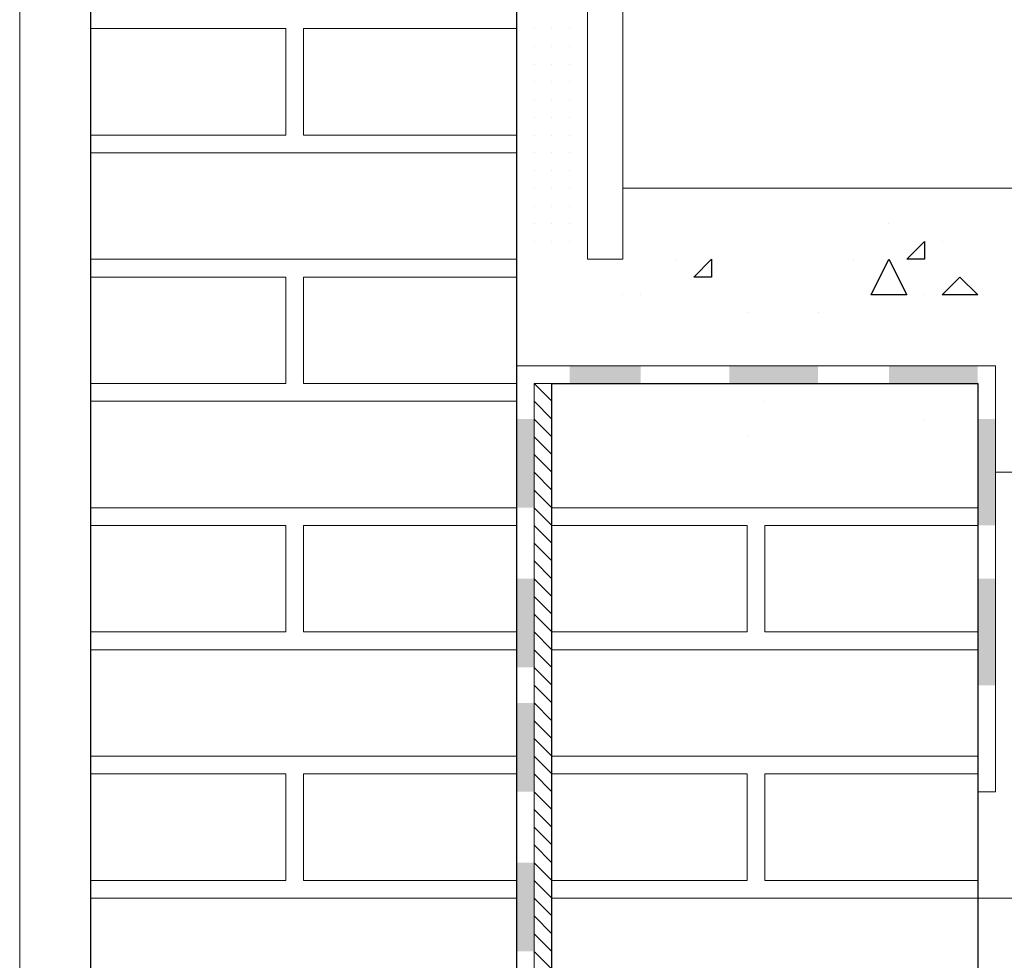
# Model space of a CAD drawing. Header units: metres. Extents: x 5.7 to 89.8, y 4 to 63.5.
# Tile 107 of 256: x 21.789 to 22.324, y 49.439 to 49.949. Entities that reach past the tile are written whole.
import ezdxf

# ---------------------------------------------------------------- set-up
doc = ezdxf.new("R2010")
doc.units = ezdxf.units.M
doc.header["$MEASUREMENT"] = 0
for name, color, linetype in [('PDF17_hatch', 7, 'Continuous'), ('PDF17_hatch-borshi', 7, 'Continuous'), ('PDF17_Isogam', 7, 'Continuous'), ('PDF17_kaff', 7, 'Continuous'), ('PDF17_Layer5', 7, 'Continuous'), ('PDF17_wall', 7, 'Continuous')]:
    doc.layers.add(name, color=color, linetype=linetype)

msp = doc.modelspace()

# ---------------------------------------------------------------- linework, layer by layer
at = {"layer": 'PDF17_hatch', "lineweight": 25}
for points in [[(22.1935, 49.85751), (22.1935, 49.85751)], [(22.26091, 49.83825), (22.26091, 49.83825)], [(22.28981, 49.82862), (22.28981, 49.82862)], [(22.14534, 49.81899), (22.14534, 49.81899)], [(22.24165, 49.81899), (22.24165, 49.81899)], [(22.11645, 49.79972), (22.11645, 49.79972)], [(22.12608, 49.79972), (22.12608, 49.79972)], [(22.28018, 49.79972), (22.28018, 49.79972)], [(22.18386, 49.79009), (22.18386, 49.79009)], [(22.22239, 49.79009), (22.22239, 49.79009)], [(22.11645, 49.7612), (22.11645, 49.7612)], [(22.11645, 49.7612), (22.11645, 49.7612)], [(22.30907, 49.7612), (22.30907, 49.7612)], [(22.22239, 49.75157), (22.22239, 49.75157)], [(22.24165, 49.75157), (22.24165, 49.75157)], [(22.1935, 49.74194), (22.1935, 49.74194)], [(22.28018, 49.73231), (22.28018, 49.73231)], [(22.18386, 49.72268), (22.18386, 49.72268)]]:
    msp.add_lwpolyline(points, dxfattribs=at)
for points in [[(22.28018, 49.82862), (22.28018, 49.81899), (22.27054, 49.81899)], [(22.1646, 49.81899), (22.1646, 49.80936), (22.15497, 49.80936)], [(22.27054, 49.79972), (22.25128, 49.79972), (22.26091, 49.81899)], [(22.29944, 49.80936), (22.30907, 49.79972), (22.28981, 49.79972)]]:
    msp.add_lwpolyline(points, close=True, dxfattribs=at)
at = {"layer": 'PDF17_hatch-borshi', "lineweight": 18}
for points in [[(21.82751, 49.88641), (21.93345, 49.88641), (21.93345, 49.94419), (21.82751, 49.94419)], [(21.82751, 49.94419), (21.82751, 49.94419)], [(21.83714, 49.94419), (21.83714, 49.94419)], [(21.83714, 49.94419), (21.83714, 49.94419)], [(21.84677, 49.94419), (21.84677, 49.94419)], [(21.8564, 49.94419), (21.8564, 49.94419)], [(21.8564, 49.94419), (21.8564, 49.94419)], [(21.87567, 49.94419), (21.87567, 49.94419)], [(21.8853, 49.94419), (21.8853, 49.94419)], [(21.8853, 49.94419), (21.8853, 49.94419)], [(21.8853, 49.94419), (21.8853, 49.94419)], [(21.89493, 49.94419), (21.89493, 49.94419)], [(21.90456, 49.94419), (21.90456, 49.94419)], [(21.90456, 49.94419), (21.90456, 49.94419)], [(21.91419, 49.94419), (21.91419, 49.94419)], [(21.91419, 49.94419), (21.91419, 49.94419)], [(21.91419, 49.94419), (21.91419, 49.94419)], [(21.92382, 49.94419), (21.92382, 49.94419)], [(21.93345, 49.94419), (21.93345, 49.94419)], [(21.93345, 49.94419), (21.93345, 49.94419)], [(22.05866, 49.94419), (21.94308, 49.94419), (21.94308, 49.88641), (22.05866, 49.88641)], [(21.94308, 49.94419), (21.94308, 49.94419)], [(21.94308, 49.94419), (21.94308, 49.94419)], [(21.94308, 49.94419), (21.94308, 49.94419)], [(21.95272, 49.94419), (21.95272, 49.94419)], [(21.96235, 49.94419), (21.96235, 49.94419)], [(21.96235, 49.94419), (21.96235, 49.94419)], [(21.98161, 49.94419), (21.98161, 49.94419)], [(21.99124, 49.94419), (21.99124, 49.94419)], [(22.0105, 49.94419), (22.0105, 49.94419)], [(22.0105, 49.94419), (22.0105, 49.94419)], [(22.02013, 49.94419), (22.02013, 49.94419)], [(22.02976, 49.94419), (22.02976, 49.94419)], [(22.04903, 49.94419), (22.04903, 49.94419)], [(22.04903, 49.94419), (22.04903, 49.94419)], [(22.04903, 49.94419), (22.04903, 49.94419)], [(22.05866, 49.94419), (22.05866, 49.94419)], [(22.05866, 49.94419), (22.05866, 49.94419)], [(22.05866, 49.94419), (22.05866, 49.94419)], [(22.06829, 49.94419), (22.06829, 49.94419)], [(22.06829, 49.94419), (22.06829, 49.94419)], [(22.07792, 49.94419), (22.07792, 49.94419)], [(22.07792, 49.94419), (22.07792, 49.94419)], [(22.07792, 49.94419), (22.07792, 49.94419)], [(22.07792, 49.94419), (22.07792, 49.94419)], [(22.08755, 49.94419), (22.08755, 49.94419)], [(22.08755, 49.94419), (22.08755, 49.94419)], [(22.08755, 49.94419), (22.08755, 49.94419)], [(22.06829, 49.93456), (22.06829, 49.93456)], [(22.06829, 49.93456), (22.06829, 49.93456)], [(22.06829, 49.93456), (22.06829, 49.93456)], [(22.06829, 49.93456), (22.06829, 49.93456)], [(22.07792, 49.93456), (22.07792, 49.93456)], [(22.07792, 49.93456), (22.07792, 49.93456)], [(22.07792, 49.93456), (22.07792, 49.93456)], [(22.07792, 49.93456), (22.07792, 49.93456)], [(22.08755, 49.93456), (22.08755, 49.93456)], [(22.08755, 49.93456), (22.08755, 49.93456)], [(22.08755, 49.93456), (22.08755, 49.93456)], [(22.08755, 49.93456), (22.08755, 49.93456)], [(21.93345, 49.92493), (21.93345, 49.92493)], [(21.93345, 49.92493), (21.93345, 49.92493)], [(21.94308, 49.92493), (21.94308, 49.92493)], [(21.94308, 49.92493), (21.94308, 49.92493)], [(22.06829, 49.92493), (22.06829, 49.92493)], [(22.06829, 49.92493), (22.06829, 49.92493)], [(22.06829, 49.92493), (22.06829, 49.92493)], [(22.07792, 49.92493), (22.07792, 49.92493)], [(22.07792, 49.92493), (22.07792, 49.92493)], [(22.07792, 49.92493), (22.07792, 49.92493)], [(22.07792, 49.92493), (22.07792, 49.92493)], [(22.07792, 49.92493), (22.07792, 49.92493)], [(22.08755, 49.92493), (22.08755, 49.92493)], [(22.08755, 49.92493), (22.08755, 49.92493)], [(22.08755, 49.92493), (22.08755, 49.92493)], [(22.08755, 49.92493), (22.08755, 49.92493)], [(21.93345, 49.9153), (21.93345, 49.9153)], [(22.06829, 49.9153), (22.06829, 49.9153)], [(22.06829, 49.9153), (22.06829, 49.9153)], [(22.07792, 49.9153), (22.07792, 49.9153)], [(22.07792, 49.9153), (22.07792, 49.9153)], [(22.07792, 49.9153), (22.07792, 49.9153)], [(22.07792, 49.9153), (22.07792, 49.9153)], [(22.08755, 49.9153), (22.08755, 49.9153)], [(22.08755, 49.9153), (22.08755, 49.9153)], [(22.08755, 49.9153), (22.08755, 49.9153)], [(22.08755, 49.9153), (22.08755, 49.9153)], [(21.94308, 49.90567), (21.94308, 49.90567)], [(21.94308, 49.90567), (21.94308, 49.90567)], [(22.06829, 49.90567), (22.06829, 49.90567)], [(22.06829, 49.90567), (22.06829, 49.90567)], [(22.07792, 49.90567), (22.07792, 49.90567)], [(22.07792, 49.90567), (22.07792, 49.90567)], [(22.07792, 49.90567), (22.07792, 49.90567)], [(22.07792, 49.90567), (22.07792, 49.90567)], [(22.08755, 49.90567), (22.08755, 49.90567)], [(22.05866, 49.89604), (22.05866, 49.89604)], [(22.06829, 49.89604), (22.06829, 49.89604)], [(22.06829, 49.89604), (22.06829, 49.89604)], [(22.06829, 49.89604), (22.06829, 49.89604)], [(22.06829, 49.89604), (22.06829, 49.89604)], [(22.06829, 49.89604), (22.06829, 49.89604)], [(22.07792, 49.89604), (22.07792, 49.89604)], [(22.07792, 49.89604), (22.07792, 49.89604)], [(22.07792, 49.89604), (22.07792, 49.89604)], [(22.08755, 49.89604), (22.08755, 49.89604)], [(22.08755, 49.89604), (22.08755, 49.89604)], [(22.08755, 49.89604), (22.08755, 49.89604)], [(22.08755, 49.89604), (22.08755, 49.89604)], [(22.08755, 49.89604), (22.08755, 49.89604)], [(21.84677, 49.88641), (21.84677, 49.88641)], [(21.87567, 49.88641), (21.87567, 49.88641)], [(21.90456, 49.88641), (21.90456, 49.88641)], [(21.91419, 49.88641), (21.91419, 49.88641)], [(21.93345, 49.88641), (21.93345, 49.88641)], [(21.93345, 49.88641), (21.93345, 49.88641)], [(21.94308, 49.88641), (21.94308, 49.88641)], [(21.94308, 49.88641), (21.94308, 49.88641)], [(21.94308, 49.88641), (21.94308, 49.88641)], [(21.95272, 49.88641), (21.95272, 49.88641)], [(21.95272, 49.88641), (21.95272, 49.88641)], [(21.96235, 49.88641), (21.96235, 49.88641)], [(21.97198, 49.88641), (21.97198, 49.88641)], [(21.97198, 49.88641), (21.97198, 49.88641)], [(21.98161, 49.88641), (21.98161, 49.88641)], [(21.98161, 49.88641), (21.98161, 49.88641)], [(22.00087, 49.88641), (22.00087, 49.88641)], [(22.02013, 49.88641), (22.02013, 49.88641)], [(22.02013, 49.88641), (22.02013, 49.88641)], [(22.0394, 49.88641), (22.0394, 49.88641)], [(22.06829, 49.88641), (22.06829, 49.88641)], [(22.07792, 49.88641), (22.07792, 49.88641)], [(22.07792, 49.88641), (22.07792, 49.88641)], [(22.07792, 49.88641), (22.07792, 49.88641)], [(22.07792, 49.88641), (22.07792, 49.88641)], [(22.08755, 49.88641), (22.08755, 49.88641)], [(22.08755, 49.88641), (22.08755, 49.88641)], [(22.08755, 49.88641), (22.08755, 49.88641)], [(21.82751, 49.87677), (22.05866, 49.87677)], [(21.83714, 49.87677), (21.83714, 49.87677)], [(21.84677, 49.87677), (21.84677, 49.87677)], [(21.8564, 49.87677), (21.8564, 49.87677)], [(21.86603, 49.87677), (21.86603, 49.87677)], [(21.87567, 49.87677), (21.87567, 49.87677)], [(21.8853, 49.87677), (21.8853, 49.87677)], [(21.8853, 49.87677), (21.8853, 49.87677)], [(21.89493, 49.87677), (21.89493, 49.87677)], [(21.90456, 49.87677), (21.90456, 49.87677)], [(21.90456, 49.87677), (21.90456, 49.87677)], [(21.91419, 49.87677), (21.91419, 49.87677)], [(21.92382, 49.87677), (21.92382, 49.87677)], [(21.93345, 49.87677), (21.93345, 49.87677)], [(21.93345, 49.87677), (21.93345, 49.87677)], [(21.94308, 49.87677), (21.94308, 49.87677)], [(21.95272, 49.87677), (21.95272, 49.87677)], [(21.96235, 49.87677), (21.96235, 49.87677)], [(21.98161, 49.87677), (21.98161, 49.87677)], [(21.98161, 49.87677), (21.98161, 49.87677)], [(22.0105, 49.87677), (22.0105, 49.87677)], [(22.0105, 49.87677), (22.0105, 49.87677)], [(22.02976, 49.87677), (22.02976, 49.87677)], [(22.0394, 49.87677), (22.0394, 49.87677)], [(22.04903, 49.87677), (22.04903, 49.87677)], [(22.04903, 49.87677), (22.04903, 49.87677)], [(22.05866, 49.87677), (22.05866, 49.87677)], [(22.06829, 49.87677), (22.06829, 49.87677)], [(22.06829, 49.87677), (22.06829, 49.87677)], [(22.06829, 49.87677), (22.06829, 49.87677)], [(22.06829, 49.87677), (22.06829, 49.87677)], [(22.07792, 49.87677), (22.07792, 49.87677)], [(22.07792, 49.87677), (22.07792, 49.87677)], [(22.07792, 49.87677), (22.07792, 49.87677)], [(22.08755, 49.87677), (22.08755, 49.87677)], [(22.08755, 49.87677), (22.08755, 49.87677)], [(22.08755, 49.87677), (22.08755, 49.87677)], [(22.06829, 49.86714), (22.06829, 49.86714)], [(22.06829, 49.86714), (22.06829, 49.86714)], [(22.06829, 49.86714), (22.06829, 49.86714)], [(22.07792, 49.86714), (22.07792, 49.86714)], [(22.07792, 49.86714), (22.07792, 49.86714)], [(22.07792, 49.86714), (22.07792, 49.86714)], [(22.07792, 49.86714), (22.07792, 49.86714)], [(22.08755, 49.86714), (22.08755, 49.86714)], [(22.08755, 49.86714), (22.08755, 49.86714)], [(22.08755, 49.86714), (22.08755, 49.86714)], [(22.05866, 49.85751), (22.05866, 49.85751)], [(22.06829, 49.85751), (22.06829, 49.85751)], [(22.06829, 49.85751), (22.06829, 49.85751)], [(22.06829, 49.85751), (22.06829, 49.85751)], [(22.06829, 49.85751), (22.06829, 49.85751)], [(22.07792, 49.85751), (22.07792, 49.85751)], [(22.07792, 49.85751), (22.07792, 49.85751)], [(22.07792, 49.85751), (22.07792, 49.85751)], [(22.08755, 49.85751), (22.08755, 49.85751)], [(22.08755, 49.85751), (22.08755, 49.85751)], [(22.08755, 49.85751), (22.08755, 49.85751)], [(22.08755, 49.85751), (22.08755, 49.85751)], [(22.08755, 49.85751), (22.08755, 49.85751)], [(22.05866, 49.84788), (22.05866, 49.84788)], [(22.06829, 49.84788), (22.06829, 49.84788)], [(22.06829, 49.84788), (22.06829, 49.84788)], [(22.07792, 49.84788), (22.07792, 49.84788)], [(22.07792, 49.84788), (22.07792, 49.84788)], [(22.07792, 49.84788), (22.07792, 49.84788)], [(22.08755, 49.84788), (22.08755, 49.84788)], [(22.08755, 49.84788), (22.08755, 49.84788)], [(22.08755, 49.84788), (22.08755, 49.84788)], [(22.06829, 49.83825), (22.06829, 49.83825)], [(22.06829, 49.83825), (22.06829, 49.83825)], [(22.06829, 49.83825), (22.06829, 49.83825)], [(22.06829, 49.83825), (22.06829, 49.83825)], [(22.07792, 49.83825), (22.07792, 49.83825)], [(22.07792, 49.83825), (22.07792, 49.83825)], [(22.08755, 49.83825), (22.08755, 49.83825)], [(22.08755, 49.83825), (22.08755, 49.83825)], [(22.08755, 49.83825), (22.08755, 49.83825)], [(22.08755, 49.83825), (22.08755, 49.83825)], [(22.05866, 49.82862), (22.05866, 49.82862)], [(22.06829, 49.82862), (22.06829, 49.82862)], [(22.06829, 49.82862), (22.06829, 49.82862)], [(22.06829, 49.82862), (22.06829, 49.82862)], [(22.07792, 49.82862), (22.07792, 49.82862)], [(22.07792, 49.82862), (22.07792, 49.82862)], [(22.07792, 49.82862), (22.07792, 49.82862)], [(22.07792, 49.82862), (22.07792, 49.82862)], [(22.08755, 49.82862), (22.08755, 49.82862)], [(22.08755, 49.82862), (22.08755, 49.82862)], [(22.08755, 49.82862), (22.08755, 49.82862)], [(22.05866, 49.81899), (21.82751, 49.81899)], [(21.83714, 49.81899), (21.83714, 49.81899)], [(21.90456, 49.81899), (21.90456, 49.81899)], [(21.92382, 49.81899), (21.92382, 49.81899)], [(21.95272, 49.81899), (21.95272, 49.81899)], [(21.95272, 49.81899), (21.95272, 49.81899)], [(21.96235, 49.81899), (21.96235, 49.81899)], [(21.97198, 49.81899), (21.97198, 49.81899)], [(21.99124, 49.81899), (21.99124, 49.81899)], [(22.02013, 49.81899), (22.02013, 49.81899)], [(22.0394, 49.81899), (22.0394, 49.81899)], [(21.82751, 49.75157), (21.93345, 49.75157), (21.93345, 49.80936), (21.82751, 49.80936)], [(21.82751, 49.80936), (21.82751, 49.80936)], [(21.83714, 49.80936), (21.83714, 49.80936)], [(21.84677, 49.80936), (21.84677, 49.80936)], [(21.8564, 49.80936), (21.8564, 49.80936)], [(21.8564, 49.80936), (21.8564, 49.80936)], [(21.87567, 49.80936), (21.87567, 49.80936)], [(21.8853, 49.80936), (21.8853, 49.80936)], [(21.8853, 49.80936), (21.8853, 49.80936)], [(21.8853, 49.80936), (21.8853, 49.80936)], [(21.89493, 49.80936), (21.89493, 49.80936)], [(21.90456, 49.80936), (21.90456, 49.80936)], [(21.91419, 49.80936), (21.91419, 49.80936)], [(21.91419, 49.80936), (21.91419, 49.80936)], [(21.91419, 49.80936), (21.91419, 49.80936)], [(21.93345, 49.80936), (21.93345, 49.80936)], [(21.93345, 49.80936), (21.93345, 49.80936)], [(22.05866, 49.80936), (21.94308, 49.80936), (21.94308, 49.75157), (22.05866, 49.75157)], [(21.94308, 49.80936), (21.94308, 49.80936)], [(21.94308, 49.80936), (21.94308, 49.80936)], [(21.94308, 49.80936), (21.94308, 49.80936)], [(21.96235, 49.80936), (21.96235, 49.80936)], [(21.96235, 49.80936), (21.96235, 49.80936)], [(21.98161, 49.80936), (21.98161, 49.80936)], [(21.99124, 49.80936), (21.99124, 49.80936)], [(22.0105, 49.80936), (22.0105, 49.80936)], [(22.0105, 49.80936), (22.0105, 49.80936)], [(22.02013, 49.80936), (22.02013, 49.80936)], [(22.02976, 49.80936), (22.02976, 49.80936)], [(22.04903, 49.80936), (22.04903, 49.80936)], [(22.04903, 49.80936), (22.04903, 49.80936)], [(22.04903, 49.80936), (22.04903, 49.80936)], [(22.05866, 49.80936), (22.05866, 49.80936)], [(21.93345, 49.79009), (21.93345, 49.79009)], [(21.93345, 49.79009), (21.93345, 49.79009)], [(21.94308, 49.79009), (21.94308, 49.79009)], [(21.94308, 49.79009), (21.94308, 49.79009)], [(21.93345, 49.78046), (21.93345, 49.78046)], [(21.94308, 49.77083), (21.94308, 49.77083)], [(21.94308, 49.77083), (21.94308, 49.77083)], [(21.93345, 49.7612), (21.93345, 49.7612)], [(21.94308, 49.7612), (21.94308, 49.7612)], [(21.83714, 49.75157), (21.83714, 49.75157)], [(21.84677, 49.75157), (21.84677, 49.75157)], [(21.86603, 49.75157), (21.86603, 49.75157)], [(21.87567, 49.75157), (21.87567, 49.75157)], [(21.8853, 49.75157), (21.8853, 49.75157)], [(21.90456, 49.75157), (21.90456, 49.75157)], [(21.91419, 49.75157), (21.91419, 49.75157)], [(21.93345, 49.75157), (21.93345, 49.75157)], [(21.94308, 49.75157), (21.94308, 49.75157)], [(21.94308, 49.75157), (21.94308, 49.75157)], [(21.94308, 49.75157), (21.94308, 49.75157)], [(21.95272, 49.75157), (21.95272, 49.75157)], [(21.95272, 49.75157), (21.95272, 49.75157)], [(21.96235, 49.75157), (21.96235, 49.75157)], [(21.97198, 49.75157), (21.97198, 49.75157)], [(21.97198, 49.75157), (21.97198, 49.75157)], [(21.98161, 49.75157), (21.98161, 49.75157)], [(21.98161, 49.75157), (21.98161, 49.75157)], [(22.00087, 49.75157), (22.00087, 49.75157)], [(22.02013, 49.75157), (22.02013, 49.75157)], [(22.02013, 49.75157), (22.02013, 49.75157)], [(22.0394, 49.75157), (22.0394, 49.75157)], [(22.04903, 49.75157), (22.04903, 49.75157)], [(22.07792, 49.75157), (22.06829, 49.75157), (22.07792, 49.74194)], [(22.07792, 49.75157), (22.07792, 49.75157)], [(22.08755, 49.75157), (22.08755, 49.75157)], [(22.09718, 49.75157), (22.09718, 49.75157)], [(22.10681, 49.75157), (22.10681, 49.75157)], [(22.11645, 49.75157), (22.12608, 49.75157), (22.13571, 49.75157), (22.14534, 49.75157), (22.15497, 49.75157), (22.1646, 49.75157), (22.17423, 49.75157), (22.18386, 49.75157), (22.1935, 49.75157), (22.20313, 49.75157), (22.21276, 49.75157), (22.22239, 49.75157), (22.23202, 49.75157), (22.24165, 49.75157), (22.25128, 49.75157), (22.26091, 49.75157), (22.27054, 49.75157), (22.28018, 49.75157), (22.28981, 49.75157), (22.29944, 49.75157), (22.30907, 49.75157), (22.30907, 49.74194), (22.30907, 49.73231), (22.30907, 49.72268), (22.30907, 49.71304), (22.30907, 49.70341), (22.30907, 49.69378), (22.30907, 49.68415), (22.30907, 49.67452), (22.30907, 49.66489), (22.30907, 49.65526), (22.30907, 49.64563), (22.30907, 49.63599), (22.30907, 49.62636), (22.30907, 49.61673), (22.30907, 49.6071), (22.30907, 49.59747), (22.30907, 49.58784), (22.30907, 49.57821), (22.30907, 49.56858)], [(21.82751, 49.74194), (22.05866, 49.74194)], [(21.84677, 49.74194), (21.84677, 49.74194)], [(21.8564, 49.74194), (21.8564, 49.74194)], [(21.87567, 49.74194), (21.87567, 49.74194)], [(21.8853, 49.74194), (21.8853, 49.74194)], [(21.89493, 49.74194), (21.89493, 49.74194)], [(21.90456, 49.74194), (21.90456, 49.74194)], [(21.90456, 49.74194), (21.90456, 49.74194)], [(21.91419, 49.74194), (21.91419, 49.74194)], [(21.92382, 49.74194), (21.92382, 49.74194)], [(21.93345, 49.74194), (21.93345, 49.74194)], [(21.93345, 49.74194), (21.93345, 49.74194)], [(21.95272, 49.74194), (21.95272, 49.74194)], [(21.96235, 49.74194), (21.96235, 49.74194)], [(21.98161, 49.74194), (21.98161, 49.74194)], [(22.0105, 49.74194), (22.0105, 49.74194)], [(22.0105, 49.74194), (22.0105, 49.74194)], [(22.02976, 49.74194), (22.02976, 49.74194)], [(22.0394, 49.74194), (22.0394, 49.74194)], [(22.04903, 49.74194), (22.04903, 49.74194)], [(22.04903, 49.74194), (22.04903, 49.74194)], [(22.06829, 49.74194), (22.07792, 49.73231)], [(22.06829, 49.73231), (22.07792, 49.72268)], [(22.06829, 49.72268), (22.07792, 49.71304)], [(22.06829, 49.71304), (22.07792, 49.70341)], [(22.06829, 49.70341), (22.07792, 49.69378)], [(22.30907, 49.68415), (22.07792, 49.68415), (22.06829, 49.69378)], [(22.05866, 49.68415), (21.82751, 49.68415)], [(21.83714, 49.68415), (21.83714, 49.68415)], [(21.83714, 49.68415), (21.83714, 49.68415)], [(21.84677, 49.68415), (21.84677, 49.68415)], [(21.8564, 49.68415), (21.8564, 49.68415)], [(21.87567, 49.68415), (21.87567, 49.68415)], [(21.8853, 49.68415), (21.8853, 49.68415)], [(21.90456, 49.68415), (21.90456, 49.68415)], [(21.91419, 49.68415), (21.91419, 49.68415)], [(21.92382, 49.68415), (21.92382, 49.68415)], [(21.93345, 49.68415), (21.93345, 49.68415)], [(21.94308, 49.68415), (21.94308, 49.68415)], [(21.95272, 49.68415), (21.95272, 49.68415)], [(21.95272, 49.68415), (21.95272, 49.68415)], [(21.96235, 49.68415), (21.96235, 49.68415)], [(21.97198, 49.68415), (21.97198, 49.68415)], [(21.99124, 49.68415), (21.99124, 49.68415)], [(22.02013, 49.68415), (22.02013, 49.68415)], [(22.0394, 49.68415), (22.0394, 49.68415)], [(22.06829, 49.62636), (22.07792, 49.61673), (22.18386, 49.61673), (22.18386, 49.67452), (22.07792, 49.67452), (22.06829, 49.68415)], [(22.07792, 49.68415), (22.07792, 49.68415)], [(22.08755, 49.68415), (22.08755, 49.68415)], [(22.10681, 49.68415), (22.10681, 49.68415)], [(22.12608, 49.68415), (22.12608, 49.68415)], [(22.12608, 49.68415), (22.12608, 49.68415)], [(22.15497, 49.68415), (22.15497, 49.68415)], [(22.15497, 49.68415), (22.15497, 49.68415)], [(22.17423, 49.68415), (22.17423, 49.68415)], [(22.17423, 49.68415), (22.17423, 49.68415)], [(22.18386, 49.68415), (22.18386, 49.68415)], [(22.1935, 49.68415), (22.1935, 49.68415)], [(22.1935, 49.68415), (22.1935, 49.68415)], [(22.1935, 49.68415), (22.1935, 49.68415)], [(22.20313, 49.68415), (22.20313, 49.68415)], [(22.21276, 49.68415), (22.21276, 49.68415)], [(22.22239, 49.68415), (22.22239, 49.68415)], [(22.22239, 49.68415), (22.22239, 49.68415)], [(22.24165, 49.68415), (22.24165, 49.68415)], [(22.26091, 49.68415), (22.26091, 49.68415)], [(22.26091, 49.68415), (22.26091, 49.68415)], [(22.28981, 49.68415), (22.28981, 49.68415)], [(22.29944, 49.68415), (22.29944, 49.68415)], [(21.82751, 49.61673), (21.93345, 49.61673), (21.93345, 49.67452), (21.82751, 49.67452)], [(21.82751, 49.67452), (21.82751, 49.67452)], [(21.8564, 49.67452), (21.8564, 49.67452)], [(21.8853, 49.67452), (21.8853, 49.67452)], [(21.8853, 49.67452), (21.8853, 49.67452)], [(21.89493, 49.67452), (21.89493, 49.67452)], [(21.90456, 49.67452), (21.90456, 49.67452)], [(21.91419, 49.67452), (21.91419, 49.67452)], [(21.91419, 49.67452), (21.91419, 49.67452)], [(21.91419, 49.67452), (21.91419, 49.67452)], [(21.93345, 49.67452), (21.93345, 49.67452)], [(21.93345, 49.67452), (21.93345, 49.67452)], [(22.05866, 49.67452), (21.94308, 49.67452), (21.94308, 49.61673), (22.05866, 49.61673)], [(21.94308, 49.67452), (21.94308, 49.67452)], [(21.94308, 49.67452), (21.94308, 49.67452)], [(21.96235, 49.67452), (21.96235, 49.67452)], [(21.96235, 49.67452), (21.96235, 49.67452)], [(21.98161, 49.67452), (21.98161, 49.67452)], [(21.99124, 49.67452), (21.99124, 49.67452)], [(22.0105, 49.67452), (22.0105, 49.67452)], [(22.0105, 49.67452), (22.0105, 49.67452)], [(22.02013, 49.67452), (22.02013, 49.67452)], [(22.02976, 49.67452), (22.02976, 49.67452)], [(22.04903, 49.67452), (22.04903, 49.67452)], [(22.04903, 49.67452), (22.04903, 49.67452)], [(22.04903, 49.67452), (22.04903, 49.67452)], [(22.05866, 49.67452), (22.05866, 49.67452)], [(22.06829, 49.67452), (22.07792, 49.66489)], [(22.07792, 49.67452), (22.07792, 49.67452)], [(22.10681, 49.67452), (22.10681, 49.67452)], [(22.12608, 49.67452), (22.12608, 49.67452)], [(22.13571, 49.67452), (22.13571, 49.67452)], [(22.15497, 49.67452), (22.15497, 49.67452)], [(22.15497, 49.67452), (22.15497, 49.67452)], [(22.1646, 49.67452), (22.1646, 49.67452)], [(22.18386, 49.67452), (22.18386, 49.67452)], [(22.18386, 49.67452), (22.18386, 49.67452)], [(22.30907, 49.61673), (22.1935, 49.61673), (22.1935, 49.67452), (22.30907, 49.67452)], [(22.20313, 49.67452), (22.20313, 49.67452)], [(22.21276, 49.67452), (22.21276, 49.67452)], [(22.23202, 49.67452), (22.23202, 49.67452)], [(22.24165, 49.67452), (22.24165, 49.67452)], [(22.25128, 49.67452), (22.25128, 49.67452)], [(22.26091, 49.67452), (22.26091, 49.67452)], [(22.27054, 49.67452), (22.27054, 49.67452)], [(22.28981, 49.67452), (22.28981, 49.67452)], [(22.29944, 49.67452), (22.29944, 49.67452)], [(22.29944, 49.67452), (22.29944, 49.67452)], [(22.29944, 49.67452), (22.29944, 49.67452)], [(22.06829, 49.66489), (22.07792, 49.65526)], [(22.18386, 49.66489), (22.18386, 49.66489)], [(21.93345, 49.65526), (21.93345, 49.65526)], [(21.93345, 49.65526), (21.93345, 49.65526)], [(21.94308, 49.65526), (21.94308, 49.65526)], [(21.94308, 49.65526), (21.94308, 49.65526)], [(22.06829, 49.65526), (22.07792, 49.64563)], [(22.18386, 49.65526), (22.18386, 49.65526)], [(22.18386, 49.65526), (22.18386, 49.65526)], [(22.18386, 49.65526), (22.18386, 49.65526)], [(21.93345, 49.64563), (21.93345, 49.64563)], [(21.94308, 49.64563), (21.94308, 49.64563)], [(22.06829, 49.64563), (22.07792, 49.63599)], [(22.18386, 49.64563), (22.18386, 49.64563)], [(22.18386, 49.64563), (22.18386, 49.64563)], [(21.94308, 49.63599), (21.94308, 49.63599)], [(22.06829, 49.63599), (22.07792, 49.62636)], [(21.93345, 49.62636), (21.93345, 49.62636)], [(21.94308, 49.62636), (21.94308, 49.62636)], [(21.94308, 49.62636), (21.94308, 49.62636)], [(21.94308, 49.62636), (21.94308, 49.62636)], [(22.18386, 49.62636), (22.18386, 49.62636)], [(22.18386, 49.62636), (22.18386, 49.62636)], [(22.18386, 49.62636), (22.18386, 49.62636)], [(21.83714, 49.61673), (21.83714, 49.61673)], [(21.84677, 49.61673), (21.84677, 49.61673)], [(21.86603, 49.61673), (21.86603, 49.61673)], [(21.87567, 49.61673), (21.87567, 49.61673)], [(21.8853, 49.61673), (21.8853, 49.61673)], [(21.90456, 49.61673), (21.90456, 49.61673)], [(21.90456, 49.61673), (21.90456, 49.61673)], [(21.91419, 49.61673), (21.91419, 49.61673)], [(21.93345, 49.61673), (21.93345, 49.61673)], [(21.93345, 49.61673), (21.93345, 49.61673)], [(21.93345, 49.61673), (21.93345, 49.61673)], [(21.94308, 49.61673), (21.94308, 49.61673)], [(21.94308, 49.61673), (21.94308, 49.61673)], [(21.95272, 49.61673), (21.95272, 49.61673)], [(21.95272, 49.61673), (21.95272, 49.61673)], [(21.96235, 49.61673), (21.96235, 49.61673)], [(21.96235, 49.61673), (21.96235, 49.61673)], [(21.97198, 49.61673), (21.97198, 49.61673)], [(21.97198, 49.61673), (21.97198, 49.61673)], [(21.98161, 49.61673), (21.98161, 49.61673)], [(21.98161, 49.61673), (21.98161, 49.61673)], [(21.98161, 49.61673), (21.98161, 49.61673)], [(22.00087, 49.61673), (22.00087, 49.61673)], [(22.0105, 49.61673), (22.0105, 49.61673)], [(22.02013, 49.61673), (22.02013, 49.61673)], [(22.02013, 49.61673), (22.02013, 49.61673)], [(22.0394, 49.61673), (22.0394, 49.61673)], [(22.0394, 49.61673), (22.0394, 49.61673)], [(22.04903, 49.61673), (22.04903, 49.61673)], [(22.30907, 49.6071), (22.07792, 49.6071), (22.06829, 49.61673)], [(22.08755, 49.61673), (22.08755, 49.61673)], [(22.08755, 49.61673), (22.08755, 49.61673)], [(22.09718, 49.61673), (22.09718, 49.61673)], [(22.10681, 49.61673), (22.10681, 49.61673)], [(22.12608, 49.61673), (22.12608, 49.61673)], [(22.12608, 49.61673), (22.12608, 49.61673)], [(22.12608, 49.61673), (22.12608, 49.61673)], [(22.15497, 49.61673), (22.15497, 49.61673)], [(22.15497, 49.61673), (22.15497, 49.61673)], [(22.15497, 49.61673), (22.15497, 49.61673)], [(22.1646, 49.61673), (22.1646, 49.61673)], [(22.17423, 49.61673), (22.17423, 49.61673)], [(22.17423, 49.61673), (22.17423, 49.61673)], [(22.17423, 49.61673), (22.17423, 49.61673)], [(22.18386, 49.61673), (22.18386, 49.61673)], [(22.1935, 49.61673), (22.1935, 49.61673)], [(22.1935, 49.61673), (22.1935, 49.61673)], [(22.20313, 49.61673), (22.20313, 49.61673)], [(22.20313, 49.61673), (22.20313, 49.61673)], [(22.21276, 49.61673), (22.21276, 49.61673)], [(22.22239, 49.61673), (22.22239, 49.61673)], [(22.22239, 49.61673), (22.22239, 49.61673)], [(22.22239, 49.61673), (22.22239, 49.61673)], [(22.23202, 49.61673), (22.23202, 49.61673)], [(22.23202, 49.61673), (22.23202, 49.61673)], [(22.24165, 49.61673), (22.24165, 49.61673)], [(22.26091, 49.61673), (22.26091, 49.61673)], [(22.26091, 49.61673), (22.26091, 49.61673)], [(22.26091, 49.61673), (22.26091, 49.61673)], [(22.28981, 49.61673), (22.28981, 49.61673)], [(22.28981, 49.61673), (22.28981, 49.61673)], [(22.29944, 49.61673), (22.29944, 49.61673)], [(21.82751, 49.6071), (22.05866, 49.6071)], [(21.84677, 49.6071), (21.84677, 49.6071)], [(21.8564, 49.6071), (21.8564, 49.6071)], [(21.87567, 49.6071), (21.87567, 49.6071)], [(21.8853, 49.6071), (21.8853, 49.6071)], [(21.89493, 49.6071), (21.89493, 49.6071)], [(21.90456, 49.6071), (21.90456, 49.6071)], [(21.91419, 49.6071), (21.91419, 49.6071)], [(21.92382, 49.6071), (21.92382, 49.6071)], [(21.95272, 49.6071), (21.95272, 49.6071)], [(22.0105, 49.6071), (22.0105, 49.6071)], [(22.02976, 49.6071), (22.02976, 49.6071)], [(22.04903, 49.6071), (22.04903, 49.6071)], [(22.06829, 49.6071), (22.07792, 49.59747)], [(22.09718, 49.6071), (22.09718, 49.6071)], [(22.13571, 49.6071), (22.13571, 49.6071)], [(22.14534, 49.6071), (22.14534, 49.6071)], [(22.15497, 49.6071), (22.15497, 49.6071)], [(22.1646, 49.6071), (22.1646, 49.6071)], [(22.20313, 49.6071), (22.20313, 49.6071)], [(22.25128, 49.6071), (22.25128, 49.6071)], [(22.28018, 49.6071), (22.28018, 49.6071)], [(22.29944, 49.6071), (22.29944, 49.6071)], [(22.06829, 49.59747), (22.07792, 49.58784)], [(22.06829, 49.58784), (22.07792, 49.57821)], [(22.06829, 49.57821), (22.07792, 49.56858)], [(22.06829, 49.56858), (22.07792, 49.55894)], [(22.06829, 49.55894), (22.07792, 49.54931), (22.30907, 49.54931)], [(22.30907, 49.55894), (22.30907, 49.55894)], [(22.05866, 49.54931), (21.82751, 49.54931)], [(21.83714, 49.54931), (21.83714, 49.54931)], [(21.83714, 49.54931), (21.83714, 49.54931)], [(21.84677, 49.54931), (21.84677, 49.54931)], [(21.8564, 49.54931), (21.8564, 49.54931)], [(21.87567, 49.54931), (21.87567, 49.54931)], [(21.8853, 49.54931), (21.8853, 49.54931)], [(21.90456, 49.54931), (21.90456, 49.54931)], [(21.91419, 49.54931), (21.91419, 49.54931)], [(21.92382, 49.54931), (21.92382, 49.54931)], [(21.93345, 49.54931), (21.93345, 49.54931)], [(21.94308, 49.54931), (21.94308, 49.54931)], [(21.94308, 49.54931), (21.94308, 49.54931)], [(21.95272, 49.54931), (21.95272, 49.54931)], [(21.95272, 49.54931), (21.95272, 49.54931)], [(21.96235, 49.54931), (21.96235, 49.54931)], [(21.97198, 49.54931), (21.97198, 49.54931)], [(21.98161, 49.54931), (21.98161, 49.54931)], [(21.99124, 49.54931), (21.99124, 49.54931)], [(22.0105, 49.54931), (22.0105, 49.54931)], [(22.02013, 49.54931), (22.02013, 49.54931)], [(22.0394, 49.54931), (22.0394, 49.54931)], [(22.06829, 49.54931), (22.07792, 49.53968), (22.18386, 49.53968), (22.18386, 49.4819), (22.07792, 49.4819), (22.06829, 49.49153)], [(22.1935, 49.54931), (22.1935, 49.54931)], [(22.20313, 49.54931), (22.20313, 49.54931)], [(22.21276, 49.54931), (22.21276, 49.54931)], [(22.22239, 49.54931), (22.22239, 49.54931)], [(22.24165, 49.54931), (22.24165, 49.54931)], [(22.26091, 49.54931), (22.26091, 49.54931)], [(22.28981, 49.54931), (22.28981, 49.54931)], [(22.30907, 49.54931), (22.30907, 49.54931)], [(21.82751, 49.53968), (21.93345, 49.53968), (21.93345, 49.4819), (21.82751, 49.4819)], [(21.82751, 49.53968), (21.82751, 49.53968)], [(21.8564, 49.53968), (21.8564, 49.53968)], [(21.8853, 49.53968), (21.8853, 49.53968)], [(21.8853, 49.53968), (21.8853, 49.53968)], [(21.89493, 49.53968), (21.89493, 49.53968)], [(21.90456, 49.53968), (21.90456, 49.53968)], [(21.91419, 49.53968), (21.91419, 49.53968)], [(21.91419, 49.53968), (21.91419, 49.53968)], [(21.93345, 49.53968), (21.93345, 49.53968)], [(22.05866, 49.4819), (21.94308, 49.4819), (21.94308, 49.53968), (22.05866, 49.53968)], [(21.94308, 49.53968), (21.94308, 49.53968)], [(21.96235, 49.53968), (21.96235, 49.53968)], [(21.96235, 49.53968), (21.96235, 49.53968)], [(21.98161, 49.53968), (21.98161, 49.53968)], [(21.99124, 49.53968), (21.99124, 49.53968)], [(22.0105, 49.53968), (22.0105, 49.53968)], [(22.02013, 49.53968), (22.02013, 49.53968)], [(22.02976, 49.53968), (22.02976, 49.53968)], [(22.04903, 49.53968), (22.04903, 49.53968)], [(22.04903, 49.53968), (22.04903, 49.53968)], [(22.04903, 49.53968), (22.04903, 49.53968)], [(22.05866, 49.53968), (22.05866, 49.53968)], [(22.06829, 49.53968), (22.07792, 49.53005)], [(22.07792, 49.53968), (22.07792, 49.53968)], [(22.08755, 49.53968), (22.08755, 49.53968)], [(22.10681, 49.53968), (22.10681, 49.53968)], [(22.10681, 49.53968), (22.10681, 49.53968)], [(22.12608, 49.53968), (22.12608, 49.53968)], [(22.12608, 49.53968), (22.12608, 49.53968)], [(22.12608, 49.53968), (22.12608, 49.53968)], [(22.13571, 49.53968), (22.13571, 49.53968)], [(22.15497, 49.53968), (22.15497, 49.53968)], [(22.15497, 49.53968), (22.15497, 49.53968)], [(22.15497, 49.53968), (22.15497, 49.53968)], [(22.15497, 49.53968), (22.15497, 49.53968)], [(22.1646, 49.53968), (22.1646, 49.53968)], [(22.17423, 49.53968), (22.17423, 49.53968)], [(22.17423, 49.53968), (22.17423, 49.53968)], [(22.18386, 49.53968), (22.18386, 49.53968)], [(22.18386, 49.53968), (22.18386, 49.53968)], [(22.18386, 49.53968), (22.18386, 49.53968)], [(22.30907, 49.4819), (22.1935, 49.4819), (22.1935, 49.53968), (22.30907, 49.53968)], [(22.1935, 49.53968), (22.1935, 49.53968)], [(22.1935, 49.53968), (22.1935, 49.53968)], [(22.20313, 49.53968), (22.20313, 49.53968)], [(22.21276, 49.53968), (22.21276, 49.53968)], [(22.22239, 49.53968), (22.22239, 49.53968)], [(22.23202, 49.53968), (22.23202, 49.53968)], [(22.24165, 49.53968), (22.24165, 49.53968)], [(22.25128, 49.53968), (22.25128, 49.53968)], [(22.26091, 49.53968), (22.26091, 49.53968)], [(22.26091, 49.53968), (22.26091, 49.53968)], [(22.27054, 49.53968), (22.27054, 49.53968)], [(22.28981, 49.53968), (22.28981, 49.53968)], [(22.29944, 49.53968), (22.29944, 49.53968)], [(22.29944, 49.53968), (22.29944, 49.53968)], [(22.29944, 49.53968), (22.29944, 49.53968)], [(22.30907, 49.53968), (22.30907, 49.53968)], [(22.06829, 49.53005), (22.07792, 49.52042)], [(22.30907, 49.53005), (22.30907, 49.53005)], [(21.93345, 49.52042), (21.93345, 49.52042)], [(21.93345, 49.52042), (21.93345, 49.52042)], [(21.94308, 49.52042), (21.94308, 49.52042)], [(21.94308, 49.52042), (21.94308, 49.52042)], [(22.06829, 49.52042), (22.07792, 49.51079)], [(22.18386, 49.52042), (22.18386, 49.52042)], [(22.18386, 49.52042), (22.18386, 49.52042)], [(22.18386, 49.52042), (22.18386, 49.52042)], [(21.93345, 49.51079), (21.93345, 49.51079)], [(21.94308, 49.51079), (21.94308, 49.51079)], [(21.94308, 49.51079), (21.94308, 49.51079)], [(22.06829, 49.51079), (22.07792, 49.50116)], [(22.18386, 49.51079), (22.18386, 49.51079)], [(22.06829, 49.50116), (22.07792, 49.49153)], [(22.18386, 49.50116), (22.18386, 49.50116)], [(22.18386, 49.50116), (22.18386, 49.50116)], [(21.93345, 49.49153), (21.93345, 49.49153)], [(21.94308, 49.49153), (21.94308, 49.49153)], [(21.94308, 49.49153), (21.94308, 49.49153)], [(21.94308, 49.49153), (21.94308, 49.49153)], [(22.18386, 49.49153), (22.18386, 49.49153)], [(21.83714, 49.4819), (21.83714, 49.4819)], [(21.84677, 49.4819), (21.84677, 49.4819)], [(21.8564, 49.4819), (21.8564, 49.4819)], [(21.86603, 49.4819), (21.86603, 49.4819)], [(21.87567, 49.4819), (21.87567, 49.4819)], [(21.87567, 49.4819), (21.87567, 49.4819)], [(21.8853, 49.4819), (21.8853, 49.4819)], [(21.90456, 49.4819), (21.90456, 49.4819)], [(21.90456, 49.4819), (21.90456, 49.4819)], [(21.91419, 49.4819), (21.91419, 49.4819)], [(21.91419, 49.4819), (21.91419, 49.4819)], [(21.93345, 49.4819), (21.93345, 49.4819)], [(21.93345, 49.4819), (21.93345, 49.4819)], [(21.93345, 49.4819), (21.93345, 49.4819)], [(21.94308, 49.4819), (21.94308, 49.4819)], [(21.94308, 49.4819), (21.94308, 49.4819)], [(21.95272, 49.4819), (21.95272, 49.4819)], [(21.95272, 49.4819), (21.95272, 49.4819)], [(21.96235, 49.4819), (21.96235, 49.4819)], [(21.96235, 49.4819), (21.96235, 49.4819)], [(21.97198, 49.4819), (21.97198, 49.4819)], [(21.97198, 49.4819), (21.97198, 49.4819)], [(21.98161, 49.4819), (21.98161, 49.4819)], [(21.98161, 49.4819), (21.98161, 49.4819)], [(21.98161, 49.4819), (21.98161, 49.4819)], [(22.00087, 49.4819), (22.00087, 49.4819)], [(22.0105, 49.4819), (22.0105, 49.4819)], [(22.02013, 49.4819), (22.02013, 49.4819)], [(22.02013, 49.4819), (22.02013, 49.4819)], [(22.0394, 49.4819), (22.0394, 49.4819)], [(22.0394, 49.4819), (22.0394, 49.4819)], [(22.04903, 49.4819), (22.04903, 49.4819)], [(22.06829, 49.4819), (22.07792, 49.47226), (22.30907, 49.47226)], [(22.08755, 49.4819), (22.08755, 49.4819)], [(22.12608, 49.4819), (22.12608, 49.4819)], [(22.15497, 49.4819), (22.15497, 49.4819)], [(22.15497, 49.4819), (22.15497, 49.4819)], [(22.17423, 49.4819), (22.17423, 49.4819)], [(22.18386, 49.4819), (22.18386, 49.4819)], [(22.18386, 49.4819), (22.18386, 49.4819)], [(22.18386, 49.4819), (22.18386, 49.4819)], [(22.1935, 49.4819), (22.1935, 49.4819)], [(22.1935, 49.4819), (22.1935, 49.4819)], [(22.20313, 49.4819), (22.20313, 49.4819)], [(22.21276, 49.4819), (22.21276, 49.4819)], [(22.22239, 49.4819), (22.22239, 49.4819)], [(22.22239, 49.4819), (22.22239, 49.4819)], [(22.22239, 49.4819), (22.22239, 49.4819)], [(22.24165, 49.4819), (22.24165, 49.4819)], [(22.26091, 49.4819), (22.26091, 49.4819)], [(22.26091, 49.4819), (22.26091, 49.4819)], [(22.28981, 49.4819), (22.28981, 49.4819)], [(21.82751, 49.47226), (22.05866, 49.47226)], [(21.84677, 49.47226), (21.84677, 49.47226)], [(21.8853, 49.47226), (21.8853, 49.47226)], [(21.89493, 49.47226), (21.89493, 49.47226)], [(21.90456, 49.47226), (21.90456, 49.47226)], [(21.91419, 49.47226), (21.91419, 49.47226)], [(21.92382, 49.47226), (21.92382, 49.47226)], [(21.95272, 49.47226), (21.95272, 49.47226)], [(22.0105, 49.47226), (22.0105, 49.47226)], [(22.02976, 49.47226), (22.02976, 49.47226)], [(22.04903, 49.47226), (22.04903, 49.47226)], [(22.06829, 49.47226), (22.07792, 49.46263)], [(22.08755, 49.47226), (22.08755, 49.47226)], [(22.09718, 49.47226), (22.09718, 49.47226)], [(22.09718, 49.47226), (22.09718, 49.47226)], [(22.10681, 49.47226), (22.10681, 49.47226)], [(22.12608, 49.47226), (22.12608, 49.47226)], [(22.12608, 49.47226), (22.12608, 49.47226)], [(22.13571, 49.47226), (22.13571, 49.47226)], [(22.14534, 49.47226), (22.14534, 49.47226)], [(22.15497, 49.47226), (22.15497, 49.47226)], [(22.15497, 49.47226), (22.15497, 49.47226)], [(22.1646, 49.47226), (22.1646, 49.47226)], [(22.1646, 49.47226), (22.1646, 49.47226)], [(22.17423, 49.47226), (22.17423, 49.47226)], [(22.17423, 49.47226), (22.17423, 49.47226)], [(22.18386, 49.47226), (22.18386, 49.47226)], [(22.20313, 49.47226), (22.20313, 49.47226)], [(22.20313, 49.47226), (22.20313, 49.47226)], [(22.23202, 49.47226), (22.23202, 49.47226)], [(22.23202, 49.47226), (22.23202, 49.47226)], [(22.25128, 49.47226), (22.25128, 49.47226)], [(22.26091, 49.47226), (22.26091, 49.47226)], [(22.28018, 49.47226), (22.28018, 49.47226)], [(22.28981, 49.47226), (22.28981, 49.47226)], [(22.29944, 49.47226), (22.29944, 49.47226)], [(22.29944, 49.47226), (22.29944, 49.47226)], [(22.06829, 49.46263), (22.07792, 49.453)], [(22.06829, 49.453), (22.07792, 49.44337)], [(22.06829, 49.44337), (22.07792, 49.43374)]]:
    msp.add_lwpolyline(points, dxfattribs=at)
at = {"layer": 'PDF17_Isogam', "lineweight": 13}
msp.add_lwpolyline([(22.05866, 49.7612), (22.3187, 49.7612), (22.3187, 49.53005), (22.30907, 49.53005), (22.30907, 49.75157), (22.06829, 49.75157), (22.06829, 45.38864)], dxfattribs=at)
at = {"layer": 'PDF17_Isogam', "transparency": 33554559}
for points in [[(22.08755, 49.75157), (22.12608, 49.75157), (22.08755, 49.7612)], [(22.12608, 49.75157), (22.08755, 49.7612), (22.12608, 49.7612)], [(22.17423, 49.75157), (22.22239, 49.75157), (22.17423, 49.7612)], [(22.22239, 49.75157), (22.17423, 49.7612), (22.22239, 49.7612)], [(22.26091, 49.75157), (22.30907, 49.75157), (22.26091, 49.7612)], [(22.30907, 49.75157), (22.26091, 49.7612), (22.30907, 49.7612)], [(22.05866, 49.68415), (22.06829, 49.68415), (22.05866, 49.73231)], [(22.06829, 49.68415), (22.05866, 49.73231), (22.06829, 49.73231)], [(22.30907, 49.67452), (22.3187, 49.67452), (22.30907, 49.73231)], [(22.3187, 49.67452), (22.30907, 49.73231), (22.3187, 49.73231)], [(22.05866, 49.59747), (22.06829, 49.59747), (22.05866, 49.64563)], [(22.06829, 49.59747), (22.05866, 49.64563), (22.06829, 49.64563)], [(22.30907, 49.58784), (22.3187, 49.58784), (22.30907, 49.64563)], [(22.3187, 49.58784), (22.30907, 49.64563), (22.3187, 49.64563)], [(22.05866, 49.53005), (22.06829, 49.53005), (22.05866, 49.57821)], [(22.06829, 49.53005), (22.05866, 49.57821), (22.06829, 49.57821)], [(22.05866, 49.44337), (22.06829, 49.44337), (22.05866, 49.49153)], [(22.06829, 49.44337), (22.05866, 49.49153), (22.06829, 49.49153)]]:
    msp.add_solid(points, dxfattribs=at)
at = {"layer": 'PDF17_kaff', "lineweight": 20}
for points in [[(22.09718, 50.12719), (22.09718, 49.81899), (22.11645, 49.81899), (22.11645, 50.0405), (22.09718, 50.0405), (22.11645, 50.0405), (22.11645, 50.05014), (22.11645, 50.08866), (22.09718, 50.08866)], [(22.11645, 49.85751), (25.1888, 49.85751)], [(25.1888, 49.70341), (22.3187, 49.70341)], [(25.1888, 49.47226), (22.30907, 49.47226)]]:
    msp.add_lwpolyline(points, dxfattribs=at)
at = {"layer": 'PDF17_Layer5', "lineweight": 13}
msp.add_lwpolyline([(21.78898, 51.14809), (21.78898, 45.8702)], dxfattribs=at)
at = {"layer": 'PDF17_wall', "lineweight": 30}
for points in [[(22.05866, 51.35998), (22.05866, 45.38864)], [(21.82751, 50.12719), (21.82751, 45.38864)], [(22.07792, 45.38864), (22.07792, 49.75157), (22.30907, 49.75157), (22.30907, 45.38864)]]:
    msp.add_lwpolyline(points, dxfattribs=at)

doc.saveas('drawing.dxf')
